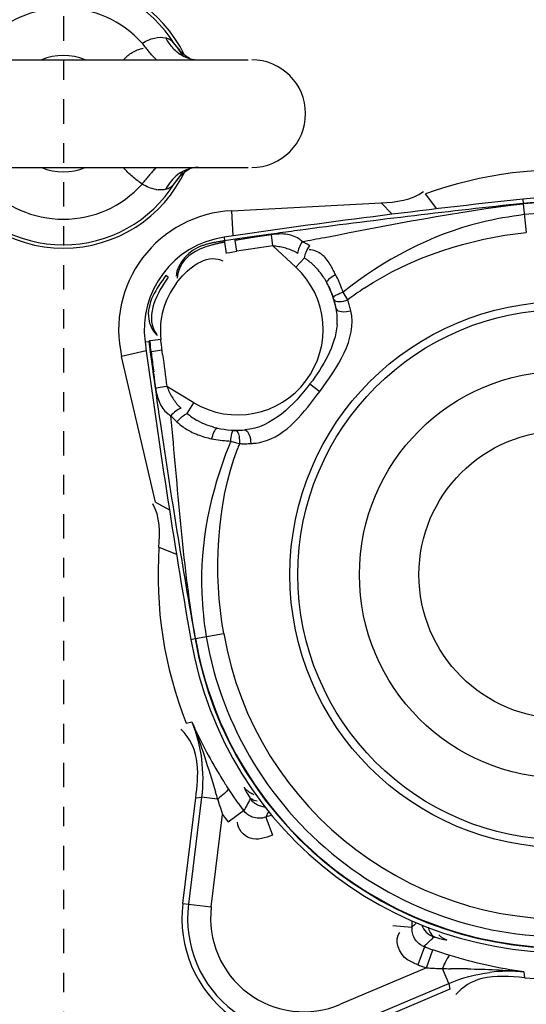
# Model space of a CAD drawing. Header units: inches. Extents: x 22575 to 24734, y 6028 to 6659.
# Tile 93 of 163: x 24488.26 to 24490.85, y 6492.67 to 6497.71. Entities that reach past the tile are written whole.
import ezdxf

# ---------------------------------------------------------------- set-up
doc = ezdxf.new("R2010")
doc.units = ezdxf.units.IN
doc.header["$LTSCALE"] = 0.5
doc.header["$MEASUREMENT"] = 0
doc.linetypes.add('CENTER', pattern=[2, 1.25, -0.25, 0.25, -0.25])
doc.layers.add('CL', color=1, linetype='Continuous')

# ---------------------------------------------------------------- blocks, each defined once
blk = doc.blocks.new('Flygt Large 14 MGD')
at = {"color": 6, "linetype": 'Continuous'}
for p, q in [((24499.5176, 6491.9267), (24501.428, 6491.9267)), ((24499.5176, 6491.3755), (24501.428, 6491.3755)), ((24501.071, 6491.3226), (24501.0679, 6491.3186)), ((24502.3938, 6491.1632), (24502.3353, 6491.2398)), ((24502.165, 6491.1353), (24502.1088, 6491.194)), ((24502.8337, 6491.2131), (24502.8361, 6491.1909)), ((24502.8363, 6491.1886), (24502.852, 6491.0427)), ((24501.3424, 6491.1538), (24501.3492, 6491.0247)), ((24501.5466, 6491.0309), (24501.4644, 6491.0182)), ((24501.5549, 6490.9739), (24501.5466, 6491.0309)), ((24501.7224, 6491.0577), (24501.665, 6491.0499)), ((24501.6962, 6491.0542), (24501.665, 6491.05)), ((24501.3045, 6491.0182), (24501.3073, 6490.9995)), ((24501.4463, 6491.0195), (24501.3612, 6491.0073)), ((24501.0188, 6490.8126), (24501.0068, 6490.8216)), ((24500.8999, 6490.4813), (24500.9186, 6490.4838)), ((24500.9806, 6490.4933), (24500.9256, 6490.4872)), ((24500.906, 6490.4365), (24500.78, 6490.4075)), ((24500.926, 6490.4298), (24500.9377, 6490.3446)), ((24500.9871, 6490.4384), (24500.9314, 6490.4313)), ((24500.9856, 6490.4506), (24500.9834, 6490.4689)), ((24500.9898, 6490.4178), (24500.9856, 6490.4506)), ((24500.9414, 6490.3483), (24500.9442, 6490.3276)), ((24500.9414, 6490.3483), (24500.944, 6490.3276)), ((24501.0115, 6490.2528), (24500.9544, 6490.2451)), ((24501.744, 6490.2661), (24501.7945, 6490.2281)), ((24500.9712, 6490.1088), (24500.9785, 6490.0593)), ((24501.0356, 6490.0688), (24501.0319, 6490.1033)), ((24501.0352, 6490.0688), (24501.0319, 6490.1033)), ((24501.3391, 6489.9733), (24501.3689, 6489.9646)), ((24501.3689, 6489.9646), (24501.3833, 6489.9605)), ((24500.9527, 6489.6597), (24501.0245, 6489.6219)), ((24500.971, 6489.4293), (24501.0608, 6489.3942)), ((24501.134, 6488.9576), (24501.156, 6488.9614)), ((24501.1583, 6488.9618), (24501.302, 6488.9868)), ((24501.1105, 6488.5288), (24501.1397, 6488.5346)), ((24501.3247, 6488.1951), (24501.3193, 6488.2033)), ((24501.1893, 6488.1487), (24501.122, 6487.6008)), ((24501.1594, 6488.1449), (24501.1893, 6488.1487)), ((24501.2711, 6488.1387), (24501.1893, 6488.1487)), ((24501.2391, 6487.5865), (24501.2973, 6488.0605)), ((24501.408, 6488.087), (24501.4041, 6488.0803)), ((24501.4096, 6488.0849), (24501.4062, 6488.0777)), ((24501.518, 6488.0469), (24501.5528, 6487.9549)), ((24501.093, 6487.6044), (24501.2391, 6487.5865)), ((24502.2902, 6487.5053), (24502.2666, 6487.4828)), ((24502.1686, 6487.4908), (24502.2666, 6487.4828)), ((24502.3713, 6487.4281), (24502.3763, 6487.4339)), ((24502.3737, 6487.4272), (24502.3793, 6487.4329)), ((24502.3271, 6487.3837), (24502.3331, 6487.389)), ((24502.3302, 6487.3825), (24502.3355, 6487.3881)), ((24502.4244, 6487.3498), (24502.4043, 6487.3564)), ((24502.4437, 6487.3436), (24502.4244, 6487.3498)), ((24502.4624, 6487.3378), (24502.4437, 6487.3436)), ((24502.3405, 6487.2743), (24501.9009, 6487.0877)), ((24502.4551, 6487.1948), (24502.4229, 6487.2707)), ((24502.8397, 6487.2535), (24502.8422, 6487.2239)), ((24501.947, 6486.9791), (24502.4551, 6487.1948)), ((24502.4551, 6487.1948), (24502.4597, 6487.165))]:
    blk.add_line(p, q, dxfattribs=at)
at = {"color": 7, "linetype": 'Continuous'}
for p, q in [((24501.3424, 6491.1538), (24502.1088, 6491.194)), ((24502.8361, 6491.1909), (24502.8363, 6491.1886)), ((24501.3059, 6490.9918), (24501.3156, 6490.9347)), ((24501.3612, 6491.0073), (24501.3073, 6490.9995)), ((24501.3698, 6490.9462), (24501.3613, 6491.0017)), ((24501.3151, 6490.9373), (24501.3334, 6490.9404)), ((24501.3334, 6490.9404), (24501.3516, 6490.9433)), ((24501.3516, 6490.9433), (24501.3698, 6490.9462)), ((24501.5549, 6490.9739), (24501.6724, 6490.8643)), ((24501.6724, 6490.8643), (24501.7165, 6490.9116)), ((24501.925, 6490.7185), (24501.9139, 6490.7361)), ((24500.9186, 6490.4838), (24500.926, 6490.4298)), ((24500.9286, 6490.4558), (24500.9274, 6490.4683)), ((24500.93, 6490.4435), (24500.9286, 6490.4558)), ((24500.9314, 6490.4313), (24500.93, 6490.4435)), ((24500.9527, 6489.6597), (24500.78, 6490.4075)), ((24501.1492, 6490.17), (24501.0115, 6490.2528)), ((24501.116, 6490.1146), (24501.1492, 6490.17)), ((24501.1583, 6488.9618), (24501.156, 6488.9614)), ((24501.3367, 6488.1768), (24501.3247, 6488.1951)), ((24501.3486, 6488.159), (24501.3367, 6488.1768)), ((24501.093, 6487.6044), (24501.1594, 6488.1449)), ((24501.2797, 6488.1123), (24501.2855, 6488.0948)), ((24501.3776, 6488.1171), (24501.3662, 6488.1335)), ((24501.2855, 6488.0948), (24501.2913, 6488.0776)), ((24501.2913, 6488.0776), (24501.2973, 6488.0605)), ((24501.2973, 6488.0605), (24501.3126, 6488.039)), ((24501.325, 6488.022), (24501.4041, 6488.0803)), ((24501.3126, 6488.039), (24501.3251, 6488.0219)), ((24502.3302, 6487.3825), (24502.2958, 6487.2904)), ((24502.3405, 6487.2743), (24502.3728, 6487.3672)), ((24502.3107, 6487.2849), (24502.3206, 6487.2813)), ((24502.3206, 6487.2813), (24502.3306, 6487.2778)), ((24502.3306, 6487.2778), (24502.3405, 6487.2743)), ((24502.4597, 6487.165), (24501.9584, 6486.9522))]:
    blk.add_line(p, q, dxfattribs=at)
for points in [[(24501.0528, 6492.0057), (24501.0488, 6492.0108), (24501.0446, 6492.0156), (24501.0399, 6492.02), (24501.035, 6492.0241), (24501.0298, 6492.0278), (24501.0243, 6492.0311), (24501.0184, 6492.0341), (24501.0122, 6492.0366), (24501.0056, 6492.0388)], [(24501.0056, 6491.2634), (24501.012, 6491.2655), (24501.0181, 6491.268), (24501.0239, 6491.2709), (24501.0295, 6491.2742), (24501.0348, 6491.278), (24501.0398, 6491.2821), (24501.0445, 6491.2865), (24501.0488, 6491.2914), (24501.0528, 6491.2966)], [(24501.7431, 6490.9743), (24501.739, 6490.9767), (24501.7349, 6490.9791), (24501.7307, 6490.9815), (24501.7264, 6490.9839), (24501.7222, 6490.9862), (24501.7178, 6490.9886), (24501.7134, 6490.9909), (24501.7088, 6490.9932), (24501.7042, 6490.9956)], [(24501.9384, 6490.6971), (24501.9358, 6490.7012), (24501.925, 6490.7185)], [(24500.9274, 6490.4683), (24500.9262, 6490.4809), (24500.9256, 6490.4872)], [(24501.0319, 6490.1033), (24501.0352, 6490.0997), (24501.0385, 6490.0962), (24501.0419, 6490.0926), (24501.0453, 6490.0891), (24501.0488, 6490.0856), (24501.0523, 6490.0821), (24501.0558, 6490.0787), (24501.0594, 6490.0752), (24501.063, 6490.0718)], [(24501.3528, 6490.0282), (24501.354, 6490.0281), (24501.3552, 6490.0281), (24501.3564, 6490.028), (24501.3576, 6490.028), (24501.3589, 6490.0279), (24501.3601, 6490.0279), (24501.3613, 6490.0279), (24501.3625, 6490.0279), (24501.3637, 6490.0279)], [(24501.2408, 6489.9851), (24501.2519, 6489.9831), (24501.2629, 6489.9812), (24501.2739, 6489.9795), (24501.2848, 6489.978), (24501.2957, 6489.9767), (24501.3066, 6489.9756), (24501.3175, 6489.9746), (24501.3283, 6489.9739), (24501.3391, 6489.9733)], [(24501.3662, 6488.1335), (24501.3545, 6488.1504), (24501.3486, 6488.159)], [(24501.2711, 6488.1387), (24501.2739, 6488.1298), (24501.2797, 6488.1123)], [(24502.2958, 6487.2904), (24502.3008, 6487.2886), (24502.3107, 6487.2849)]]:
    blk.add_lwpolyline(points, dxfattribs=at)
at = {"color": 6, "linetype": 'Continuous'}
for points in [[(24501.0677, 6491.984), (24501.0741, 6491.9754), (24501.0838, 6491.9608), (24501.0911, 6491.9485)], [(24501.0913, 6491.3538), (24501.0904, 6491.3523), (24501.0792, 6491.3344), (24501.071, 6491.3226)], [(24501.8897, 6490.7975), (24501.8851, 6490.8075), (24501.8803, 6490.8174), (24501.8754, 6490.8272)], [(24501.9139, 6490.7361), (24501.9103, 6490.7465), (24501.9065, 6490.7568), (24501.9025, 6490.7671), (24501.8984, 6490.7773), (24501.8941, 6490.7875), (24501.8897, 6490.7975)], [(24501.9539, 6490.6416), (24501.9524, 6490.6479), (24501.9509, 6490.6541), (24501.9493, 6490.6603), (24501.9476, 6490.6665), (24501.9459, 6490.6727), (24501.9441, 6490.6788), (24501.9423, 6490.6849), (24501.9404, 6490.691), (24501.9384, 6490.6971)], [(24500.9834, 6490.4689), (24500.9813, 6490.4872), (24500.9806, 6490.4934)], [(24501.3833, 6489.9605), (24501.3897, 6489.9603), (24501.3961, 6489.9601), (24501.4025, 6489.96), (24501.4089, 6489.96), (24501.4153, 6489.96), (24501.4217, 6489.9601), (24501.4281, 6489.9603), (24501.4345, 6489.9605), (24501.4409, 6489.9608)], [(24501.407, 6488.2003), (24501.4073, 6488.1985), (24501.4083, 6488.1956), (24501.4101, 6488.1917), (24501.4126, 6488.1867), (24501.4158, 6488.1806), (24501.4198, 6488.1736), (24501.4245, 6488.1657), (24501.43, 6488.1568), (24501.4362, 6488.147)], [(24502.2902, 6487.5053), (24502.2867, 6487.5019), (24502.2818, 6487.4971), (24502.2767, 6487.4923), (24502.2717, 6487.4875), (24502.2666, 6487.4828)], [(24502.3854, 6487.4317), (24502.397, 6487.4283), (24502.4073, 6487.4255)], [(24502.4073, 6487.4255), (24502.4162, 6487.4231), (24502.4237, 6487.4213), (24502.4299, 6487.42), (24502.435, 6487.419), (24502.4393, 6487.4184), (24502.4425, 6487.4182), (24502.4447, 6487.4183)], [(24502.4043, 6487.3564), (24502.3835, 6487.3635), (24502.3728, 6487.3672)]]:
    blk.add_lwpolyline(points, dxfattribs=at)
for centre, radius in [((24500.4817, 6497.6747), 16.5354), ((24500.4817, 6497.6747), 13.0393), ((24503.0408, 6489.2889), 1.3583), ((24503.0408, 6489.2889), 1.0433), ((24503.0408, 6489.2889), 0.7382)]:
    blk.add_circle(centre, radius, dxfattribs=at)
at = {"color": 7, "linetype": 'Continuous'}
blk.add_circle((24503.0408, 6489.2889), 1.3993, dxfattribs=at)
at = {"color": 6, "linetype": 'Continuous'}
for centre, radius, start, end in [((24500.4817, 6497.6747), 16.5917, 117.49465, 109.75854), ((24500.4817, 6497.6747), 13.2284, 91.5783, 88.4217), ((24500.4817, 6497.0055), 13.8976, 271.98593, 88.01409), ((24500.4827, 6497.6665), 13.2319, 193.62745, 269.36225), ((24500.4817, 6491.6511), 0.6722, 31.8348, 148.1652), ((24500.4817, 6491.6511), 0.5411, 41.8389, 138.1611), ((24501.5954, 6492.5422), 0.8866, 216.726, 220.2814), ((24500.4817, 6491.6511), 0.2981, 67.8629, 112.1371), ((24500.7295, 6491.7392), 0.4192, 29.9547, 33.9588), ((24501.4463, 6491.6511), 0.2756, 270, 90), ((24500.4817, 6491.6511), 0.2981, 247.8629, 292.1371), ((24501.5961, 6490.7596), 0.8874, 139.7226, 143.2749), ((24500.7311, 6491.562), 0.4173, 325.9229, 330.087), ((24500.4817, 6491.6511), 0.6722, 211.8348, 328.1652), ((24500.4817, 6491.6511), 0.5411, 221.8389, 318.1611), ((24500.7885, 6491.5214), 0.347, 319.6216, 322.628), ((24500.765, 6491.5392), 0.3765, 322.6347, 325.9102), ((24500.9832, 6491.4122), 0.1522, 259.1716, 264.0804), ((24507.0477, 6452.063), 39.3763, 96.14353, 98.38671), ((24507.0538, 6451.2009), 40.2118, 96.02067, 97.61881), ((24503.0408, 6489.2889), 1.9353, 9.8565, 96.1435), ((24503.0408, 6489.2889), 1.8554, 9.8564, 96.1436), ((24506.6787, 6454.2586), 37.1314, 97.94669, 98.10079), ((24506.5424, 6455.2356), 36.145, 97.7551, 97.94684), ((24501.5993, 6490.6777), 0.3571, 95.3567, 98.4844), ((24501.5946, 6490.811), 0.2236, 83.5284, 88.0321), ((24501.3744, 6490.5447), 0.4786, 98.3867, 187.6133), ((24501.8946, 6487.9027), 3.1446, 99.3837, 99.7652), ((24501.6224, 6490.9149), 0.1149, 44.5787, 55.4746), ((24496.9734, 6516.6414), 26.0786, 280.45175, 280.70998), ((24505.9708, 6460.8587), 30.4373, 98.34196, 98.69444), ((24501.7317, 6490.8203), 0.1339, 82.626, 86.4128), ((24501.5259, 6490.6266), 0.3429, 46.9338, 56.2209), ((24501.5239, 6490.6244), 0.3458, 43.8586, 46.9361), ((24501.3744, 6490.5447), 0.4371, 239, 47), ((24501.5192, 6490.6201), 0.3522, 37.6912, 43.8466), ((24501.5048, 6490.6092), 0.3703, 28.2148, 37.6521), ((24501.3837, 6490.5375), 0.4055, 142.9814, 186.246), ((24502.9441, 6489.3727), 1.663, 123.6835, 127.2116), ((24501.5951, 6490.5958), 0.2892, 2.8276, 10.972), ((24501.5732, 6490.5949), 0.3111, 355.3522, 2.8066), ((24539.9291, 6495.6981), 39.3763, 187.61329, 189.85647), ((24504.429, 6490.8148), 3.5186, 186.2574, 186.9388), ((24507.4926, 6491.1876), 6.6047, 186.93845, 187.30061), ((24531.6583, 6494.3698), 30.922, 187.34281, 187.6512), ((24536.3537, 6495.2552), 35.7548, 187.89398, 188.27575), ((24488.3121, 6488.6879), 12.7379, 7.11533, 7.39601), ((24496.2402, 6489.6819), 4.7478, 6.8125, 7.0631), ((24501.0868, 6490.2042), 0.1148, 230.5452, 241.4308), ((24501.257, 6490.2761), 0.2817, 226.4888, 234.7467), ((24501.3374, 6490.3765), 0.3429, 229.7785, 239.6409), ((24540.586, 6495.9022), 40.0362, 188.39178, 189.98339), ((24501.3506, 6490.4109), 0.38, 254.7667, 257.7324), ((24501.3116, 6490.3718), 0.3922, 245.5265, 248.7912), ((24503.3006, 6489.1604), 2.1233, 157.4917, 158.1447), ((24501.4256, 6490.2641), 0.3037, 276.5453, 283.6963), ((24502.9279, 6489.3609), 1.6568, 158.7858, 159.6289), ((24501.4258, 6490.263), 0.3025, 272.8648, 276.5399), ((24503.0408, 6489.2889), 1.8554, 189.8564, 233), ((24503.0408, 6489.2889), 1.764, 189.8565, 276.1435), ((24503.0408, 6489.2889), 1.9353, 189.8565, 276.1435), ((24503.2505, 6489.4659), 2.3071, 203.8093, 211.3874), ((24503.3918, 6489.549), 2.471, 211.3246, 212.2762), ((24503.4235, 6489.569), 2.5085, 212.2756, 212.9849), ((24507.3522, 6489.9887), 6.3563, 196.56624, 196.92155), ((24501.4888, 6488.2554), 0.0987, 213.9365, 223.5335), ((24502.2928, 6487.6613), 0.9795, 152.973, 154.3754), ((24502.3175, 6487.6486), 1.0073, 150.7086, 152.9699), ((24502.3156, 6487.6467), 0.8923, 151.2588, 153.355), ((24501.714, 6487.5281), 0.5545, 107.2586, 110.6915), ((24503.0408, 6489.2889), 1.8554, 233, 276.1436), ((24501.714, 6487.5281), 0.5964, 173, 293), ((24501.714, 6487.5281), 0.4785, 173, 293), ((24501.714, 6487.5281), 0.5545, 355.3085, 358.7413), ((24502.3564, 6487.4753), 0.0902, 175.2652, 184.1541), ((24501.6737, 6488.1308), 0.9925, 311.6325, 314.8537), ((24502.4751, 6487.5122), 0.0987, 242.4725, 252.0631), ((24502.3614, 6487.4664), 0.0896, 240.7149, 249.5792), ((24502.5096, 6490.2245), 2.955, 266.72, 268.3188), ((24502.8132, 6487.1302), 0.4148, 158.3669, 160.1895), ((24502.6004, 6498.2445), 10.9752, 269.07359, 269.29048), ((24502.0912, 6454.9459), 32.3264, 89.18603, 89.3385), ((24502.763, 6486.4698), 0.7874, 84.411, 97.123)]:
    blk.add_arc(centre, radius, start, end, dxfattribs=at)
at = {"color": 7, "linetype": 'Continuous'}
for centre, radius, start, end in [((24500.4817, 6491.6511), 0.689, 25.7633, 155.065), ((24501.208, 6492.0978), 0.1805, 210.6802, 219.0334), ((24501.2188, 6492.1063), 0.1942, 218.9773, 222.8016), ((24501.177, 6492.1054), 0.1791, 241.2989, 253.9733), ((24501.1751, 6492.0987), 0.1721, 253.9697, 262.0795), ((24501.1735, 6492.0873), 0.1606, 262.066, 269.9406), ((24500.4817, 6491.6511), 0.689, 204.9351, 335.0649), ((24501.1771, 6491.1967), 0.1792, 106.016, 120.1001), ((24503.0408, 6489.2889), 2.0745, 84.5068, 109.8813), ((24501.2137, 6491.1561), 0.2341, 146.581, 152.713), ((24501.2081, 6491.2044), 0.1806, 140.8521, 149.3168), ((24503.0408, 6489.2889), 1.913, 9.8565, 96.1438), ((24503.0408, 6489.2889), 1.9107, 9.8564, 96.1436), ((24501.3744, 6490.5447), 0.61, 93, 193), ((24501.4596, 6490.2416), 0.7385, 81.4395, 82.5826), ((24501.4871, 6490.4241), 0.554, 79.8979, 81.4419), ((24501.5384, 6490.6717), 0.301, 72.6177, 75.5114), ((24501.3744, 6490.5447), 0.5157, 11.8855, 27.6838), ((24501.3951, 6490.5455), 0.497, 19.056, 28.7085), ((24501.3956, 6490.5627), 0.4914, 10.3351, 15.9015), ((24501.2157, 6490.2904), 0.1985, 224.0871, 228.1773), ((24501.3744, 6490.5447), 0.5157, 258.3162, 274.1145), ((24501.3629, 6490.5193), 0.4914, 270.0985, 275.6649), ((24503.0408, 6489.2889), 2.0745, 176.1187, 201.4932), ((24503.0408, 6489.2889), 1.913, 189.8565, 276.1438), ((24503.0408, 6489.2889), 1.9107, 189.8564, 233), ((24501.0166, 6488.4916), 0.4351, 305.7971, 307.5662), ((24503.0408, 6489.2889), 2.0345, 215.1674, 216.4431), ((24503.0408, 6489.2889), 1.9107, 233, 276.1436), ((24501.714, 6487.5281), 0.6256, 173, 293), ((24503.0408, 6489.2889), 2.0345, 249.5568, 250.8326), ((24503.0408, 6489.2889), 2.0745, 264.5068, 289.8813)]:
    blk.add_arc(centre, radius, start, end, dxfattribs=at)
at = {"color": 6, "linetype": 'Continuous'}
for points, knots in [([(24500.5055, 6514.3477), (24502.372, 6514.3637), (24506.1468, 6513.7806), (24511.1715, 6511.0624), (24515.0285, 6506.838), (24517.276, 6501.575), (24517.6711, 6495.865), (24516.1747, 6490.3385), (24512.9598, 6485.6068), (24509.8918, 6483.3165), (24508.2266, 6482.4577)], [0, 0, 0, 0, 0.124657, 0.249555, 0.374519, 0.499562, 0.62464, 0.749748, 0.874871, 1, 1, 1, 1]), ([(24500.4817, 6514.3188), (24502.3217, 6514.3095), (24506.0312, 6513.6801), (24510.9609, 6510.971), (24514.7378, 6506.7941), (24516.9347, 6501.6132), (24517.3129, 6496.0024), (24515.8319, 6490.5808), (24512.6657, 6485.9487), (24509.6474, 6483.7162), (24508.011, 6482.8833)], [0, 0, 0, 0, 0.125006, 0.250216, 0.375389, 0.5005, 0.625513, 0.750428, 0.875253, 1, 1, 1, 1]), ([(24508.8642, 6513.5333), (24509.1819, 6513.3882), (24509.829, 6513.1232), (24511.0703, 6512.4795), (24513.1525, 6511.196), (24515.7909, 6508.8649), (24518.2589, 6505.445), (24520.5105, 6500.3153), (24521.1911, 6493.1796), (24518.5751, 6485.0427), (24513.0843, 6478.5027), (24505.5888, 6474.4271), (24497.1569, 6473.2714), (24491.5907, 6474.4564), (24489.0078, 6475.4889)], [0, 0, 0, 0, 0.015697, 0.031393, 0.062773, 0.125436, 0.188116, 0.250802, 0.375528, 0.500306, 0.625148, 0.750062, 0.875014, 1, 1, 1, 1]), ([(24508.7951, 6513.352), (24511.3569, 6512.3104), (24514.9057, 6509.8038), (24518.1433, 6505.2561), (24520.3638, 6500.1182), (24520.9786, 6492.981), (24518.2665, 6484.8785), (24512.6787, 6478.4215), (24505.1131, 6474.4751), (24496.6575, 6473.4854), (24491.1167, 6474.7937), (24488.5579, 6475.8854)], [0, 0, 0, 0, 0.124465, 0.187141, 0.249831, 0.374614, 0.499522, 0.624525, 0.749627, 0.874792, 1, 1, 1, 1]), ([(24475.7765, 6512.4814), (24474.3, 6509.4194), (24472.4498, 6502.792), (24473.3391, 6492.6096), (24477.8407, 6483.5456), (24485.348, 6476.8444), (24494.7881, 6473.5501), (24503.0999, 6474.1401), (24509.0913, 6476.6028), (24514.389, 6480.2085), (24517.3667, 6484.1864), (24518.6518, 6487.0753)], [0, 0, 0, 0, 0.130141, 0.256914, 0.383071, 0.508363, 0.632667, 0.756007, 0.817618, 0.878957, 1, 1, 1, 1]), ([(24475.6571, 6512.3413), (24474.2827, 6509.3972), (24472.4701, 6503.0097), (24473.1803, 6493.086), (24477.4101, 6484.0583), (24484.6571, 6477.1989), (24493.9745, 6473.5931), (24502.3466, 6473.9036), (24508.4861, 6476.1802), (24512.6439, 6478.8318), (24516.1199, 6482.3288), (24517.8546, 6485.1289), (24518.552, 6486.6026)], [0, 0, 0, 0, 0.12495, 0.249862, 0.37474, 0.499589, 0.624414, 0.749191, 0.811899, 0.874607, 0.937303, 1, 1, 1, 1]), ([(24508.2263, 6482.4576), (24506.4086, 6481.3874), (24502.3368, 6479.9069), (24495.8742, 6480.0247), (24489.8589, 6482.389), (24485.0136, 6486.661), (24481.9013, 6492.3176), (24480.8068, 6498.6736), (24481.8393, 6505.0473), (24483.916, 6508.8197), (24485.1813, 6510.5108)], [0, 0, 0, 0, 0.124914, 0.249885, 0.374837, 0.499806, 0.624822, 0.749912, 0.874925, 1, 1, 1, 1]), ([(24486.4825, 6507.4771), (24484.7228, 6504.9649), (24482.5589, 6498.8371), (24484.564, 6489.3934), (24491.1511, 6482.3318), (24497.4135, 6480.5986), (24500.4807, 6480.5982)], [0, 0, 0, 0, 0.249998, 0.500001, 0.750002, 1, 1, 1, 1]), ([(24500.4817, 6481.0778), (24497.5015, 6481.0781), (24491.417, 6482.7643), (24485.0197, 6489.6262), (24483.0706, 6498.8017), (24485.1783, 6504.7524), (24486.8875, 6507.1932)], [0, 0, 0, 0, 0.250025, 0.500032, 0.750017, 1, 1, 1, 1]), ([(24511.6713, 6504.7319), (24512.912, 6502.7654), (24514.3569, 6498.0685), (24512.6264, 6490.9723), (24507.5504, 6485.7197), (24502.8069, 6484.4351), (24500.4817, 6484.4349)], [0, 0, 0, 0, 0.250001, 0.500002, 0.750002, 1, 1, 1, 1]), ([(24500.9633, 6483.269), (24502.5967, 6483.3257), (24505.8722, 6484.0284), (24510.0905, 6486.7192), (24513.1126, 6490.7069), (24514.0708, 6493.9172), (24514.2537, 6495.5408)], [0, 0, 0, 0, 0.250045, 0.500065, 0.750048, 1, 1, 1, 1]), ([(24500.8849, 6492.012), (24500.9047, 6492.0239), (24500.9435, 6492.0408), (24500.9875, 6492.0441), (24501.0056, 6492.0388)], [0, 0, 0, 0, 0.550249, 1, 1, 1, 1]), ([(24501.0528, 6492.0057), (24501.0567, 6492.0011), (24501.0652, 6491.9906), (24501.073, 6491.9796), (24501.0772, 6491.9734)], [0, 0, 0, 0, 0.443161, 1, 1, 1, 1]), ([(24500.7914, 6491.929), (24500.804, 6491.9428), (24500.8337, 6491.9685), (24500.8709, 6491.9822), (24500.8905, 6491.9858)], [0, 0, 0, 0, 0.484401, 1, 1, 1, 1]), ([(24500.9578, 6491.9266), (24500.9512, 6491.9332), (24500.9381, 6491.9471), (24500.9254, 6491.9615), (24500.9191, 6491.969)], [0, 0, 0, 0, 0.489254, 1, 1, 1, 1]), ([(24500.8849, 6491.2902), (24500.8681, 6491.3028), (24500.8345, 6491.3278), (24500.804, 6491.357), (24500.791, 6491.3733)], [0, 0, 0, 0, 0.501378, 1, 1, 1, 1]), ([(24500.9543, 6491.3721), (24500.9483, 6491.3659), (24500.9364, 6491.3532), (24500.9249, 6491.34), (24500.9191, 6491.3332)], [0, 0, 0, 0, 0.491201, 1, 1, 1, 1]), ([(24500.9546, 6491.2627), (24500.9427, 6491.2649), (24500.9186, 6491.2723), (24500.896, 6491.2835), (24500.8849, 6491.2902)], [0, 0, 0, 0, 0.481326, 1, 1, 1, 1]), ([(24501.0056, 6491.2634), (24500.9998, 6491.2617), (24500.987, 6491.2597), (24500.9741, 6491.2601), (24500.9675, 6491.2608)], [0, 0, 0, 0, 0.476419, 1, 1, 1, 1]), ([(24501.6022, 6491.0344), (24501.5962, 6491.0346), (24501.5841, 6491.0346), (24501.572, 6491.0338), (24501.5659, 6491.0333)], [0, 0, 0, 0, 0.495524, 1, 1, 1, 1]), ([(24501.6875, 6491.0095), (24501.6778, 6491.0162), (24501.6557, 6491.0269), (24501.6319, 6491.0317), (24501.6198, 6491.0331)], [0, 0, 0, 0, 0.491091, 1, 1, 1, 1]), ([(24501.2291, 6490.985), (24501.2233, 6490.9835), (24501.2115, 6490.9804), (24501.2, 6490.9768), (24501.1943, 6490.9749)], [0, 0, 0, 0, 0.501196, 1, 1, 1, 1]), ([(24501.2681, 6490.9932), (24501.2616, 6490.9921), (24501.2486, 6490.9895), (24501.2356, 6490.9866), (24501.2291, 6490.985)], [0, 0, 0, 0, 0.498475, 1, 1, 1, 1]), ([(24501.2713, 6490.9847), (24501.2653, 6490.9833), (24501.2534, 6490.9805), (24501.2415, 6490.9774), (24501.2356, 6490.9757)], [0, 0, 0, 0, 0.498397, 1, 1, 1, 1]), ([(24501.3073, 6490.9995), (24501.3008, 6490.9986), (24501.2877, 6490.9966), (24501.2747, 6490.9944), (24501.2681, 6490.9932)], [0, 0, 0, 0, 0.494512, 1, 1, 1, 1]), ([(24501.3059, 6490.9918), (24501.3002, 6490.9907), (24501.2886, 6490.9885), (24501.2771, 6490.986), (24501.2713, 6490.9847)], [0, 0, 0, 0, 0.495425, 1, 1, 1, 1]), ([(24501.4644, 6491.0182), (24501.4506, 6491.0161), (24501.4231, 6491.0119), (24501.3956, 6491.0075), (24501.3819, 6491.0052)], [0, 0, 0, 0, 0.500157, 1, 1, 1, 1]), ([(24501.851, 6490.8725), (24501.8398, 6490.8917), (24501.8147, 6490.9298), (24501.7713, 6490.9502), (24501.7489, 6490.9531)], [0, 0, 0, 0, 0.495556, 1, 1, 1, 1]), ([(24501.0968, 6490.8939), (24501.0881, 6490.8822), (24501.0729, 6490.8549), (24501.0663, 6490.8244), (24501.0648, 6490.8082)], [0, 0, 0, 0, 0.472903, 1, 1, 1, 1]), ([(24501.275, 6490.905), (24501.2789, 6490.904), (24501.2867, 6490.9016), (24501.2943, 6490.8987), (24501.2982, 6490.8971)], [0, 0, 0, 0, 0.488298, 1, 1, 1, 1]), ([(24501.8348, 6490.7956), (24501.8393, 6490.8019), (24501.8526, 6490.8134), (24501.8671, 6490.8227), (24501.8754, 6490.8272)], [0, 0, 0, 0, 0.448002, 1, 1, 1, 1]), ([(24501.8754, 6490.8272), (24501.8714, 6490.8348), (24501.8635, 6490.85), (24501.8553, 6490.8651), (24501.851, 6490.8725)], [0, 0, 0, 0, 0.498531, 1, 1, 1, 1]), ([(24501.831, 6490.7843), (24501.8305, 6490.7858), (24501.8313, 6490.7901), (24501.8334, 6490.7936), (24501.8348, 6490.7956)], [0, 0, 0, 0, 0.396741, 1, 1, 1, 1]), ([(24501.879, 6490.6509), (24501.8821, 6490.6415), (24501.9144, 6490.6335), (24501.9383, 6490.6372), (24501.9539, 6490.6416)], [0, 0, 0, 0, 0.379341, 1, 1, 1, 1]), ([(24500.9185, 6490.5991), (24500.9208, 6490.585), (24500.9301, 6490.5556), (24500.9475, 6490.5302), (24500.958, 6490.518)], [0, 0, 0, 0, 0.469681, 1, 1, 1, 1]), ([(24500.9484, 6490.5371), (24500.9504, 6490.5334), (24500.955, 6490.5258), (24500.96, 6490.5186), (24500.9627, 6490.515)], [0, 0, 0, 0, 0.489469, 1, 1, 1, 1]), ([(24500.9544, 6490.2451), (24500.9577, 6490.2201), (24500.9683, 6490.1724), (24500.996, 6490.1302), (24501.0139, 6490.1155)], [0, 0, 0, 0, 0.522067, 1, 1, 1, 1]), ([(24501.2508, 6490.0443), (24501.2356, 6490.0484), (24501.2058, 6490.0586), (24501.1776, 6490.0727), (24501.1641, 6490.0806)], [0, 0, 0, 0, 0.501057, 1, 1, 1, 1]), ([(24501.0944, 6490.0461), (24501.1029, 6490.04), (24501.1207, 6490.0287), (24501.1395, 6490.0192), (24501.1491, 6490.0148)], [0, 0, 0, 0, 0.498476, 1, 1, 1, 1]), ([(24501.3637, 6490.0279), (24501.365, 6490.0277), (24501.368, 6490.0262), (24501.3701, 6490.0238), (24501.3712, 6490.0224)], [0, 0, 0, 0, 0.432376, 1, 1, 1, 1]), ([(24501.3712, 6490.0224), (24501.3769, 6490.0151), (24501.3827, 6489.9936), (24501.384, 6489.9725), (24501.3833, 6489.9605)], [0, 0, 0, 0, 0.435416, 1, 1, 1, 1]), ([(24501.4114, 6490.0303), (24501.4213, 6490.0299), (24501.4379, 6490.0011), (24501.4409, 6489.9771), (24501.4409, 6489.9608)], [0, 0, 0, 0, 0.379339, 1, 1, 1, 1]), ([(24501.1697, 6490.0062), (24501.1812, 6490.0017), (24501.2047, 6489.9938), (24501.2287, 6489.9877), (24501.2408, 6489.9851)], [0, 0, 0, 0, 0.499274, 1, 1, 1, 1]), ([(24501.458, 6488.1617), (24501.4501, 6488.1643), (24501.4352, 6488.1713), (24501.4227, 6488.1817), (24501.4173, 6488.1874)], [0, 0, 0, 0, 0.517862, 1, 1, 1, 1]), ([(24501.4362, 6488.147), (24501.4374, 6488.1451), (24501.4382, 6488.1427), (24501.4413, 6488.1396), (24501.4408, 6488.1388)], [0, 0, 0, 0, 0.71576, 1, 1, 1, 1]), ([(24501.4459, 6488.1383), (24501.4441, 6488.1395), (24501.4406, 6488.1422), (24501.4375, 6488.1454), (24501.4362, 6488.147)], [0, 0, 0, 0, 0.515751, 1, 1, 1, 1]), ([(24501.4709, 6488.1114), (24501.4649, 6488.115), (24501.4538, 6488.1232), (24501.4447, 6488.1335), (24501.4408, 6488.1388)], [0, 0, 0, 0, 0.516865, 1, 1, 1, 1]), ([(24501.4734, 6488.1279), (24501.4683, 6488.1288), (24501.4587, 6488.1312), (24501.4498, 6488.1357), (24501.4459, 6488.1383)], [0, 0, 0, 0, 0.523994, 1, 1, 1, 1]), ([(24501.5162, 6488.0981), (24501.5081, 6488.0985), (24501.4923, 6488.1011), (24501.4776, 6488.1075), (24501.4709, 6488.1114)], [0, 0, 0, 0, 0.507977, 1, 1, 1, 1]), ([(24501.449, 6488.0473), (24501.4402, 6488.0506), (24501.4233, 6488.0594), (24501.4097, 6488.0728), (24501.4041, 6488.0803)], [0, 0, 0, 0, 0.500795, 1, 1, 1, 1]), ([(24501.5528, 6487.9549), (24501.5165, 6487.9412), (24501.4384, 6487.9113), (24501.3732, 6487.9863), (24501.3739, 6488.0209)], [0, 0, 0, 0, 0.527905, 1, 1, 1, 1]), ([(24501.518, 6488.0469), (24501.5071, 6488.0427), (24501.4834, 6488.0388), (24501.46, 6488.0433), (24501.449, 6488.0473)], [0, 0, 0, 0, 0.499009, 1, 1, 1, 1]), ([(24502.2728, 6487.441), (24502.2711, 6487.4455), (24502.2683, 6487.4546), (24502.2669, 6487.4641), (24502.2665, 6487.4688)], [0, 0, 0, 0, 0.500391, 1, 1, 1, 1]), ([(24502.3163, 6487.4951), (24502.3211, 6487.4811), (24502.337, 6487.4552), (24502.3626, 6487.4388), (24502.3763, 6487.4339)], [0, 0, 0, 0, 0.505416, 1, 1, 1, 1]), ([(24502.3501, 6487.4825), (24502.3519, 6487.4731), (24502.3576, 6487.456), (24502.3693, 6487.4419), (24502.3759, 6487.4371)], [0, 0, 0, 0, 0.538872, 1, 1, 1, 1]), ([(24502.3176, 6487.3883), (24502.3074, 6487.394), (24502.2891, 6487.4095), (24502.2769, 6487.4301), (24502.2728, 6487.441)], [0, 0, 0, 0, 0.498956, 1, 1, 1, 1]), ([(24502.3759, 6487.4371), (24502.3774, 6487.436), (24502.3805, 6487.434), (24502.3838, 6487.4324), (24502.3854, 6487.4317)], [0, 0, 0, 0, 0.50923, 1, 1, 1, 1]), ([(24502.3763, 6487.4339), (24502.3768, 6487.4346), (24502.3807, 6487.4324), (24502.3833, 6487.4324), (24502.3854, 6487.4317)], [0, 0, 0, 0, 0.280456, 1, 1, 1, 1]), ([(24502.4036, 6487.4442), (24502.4074, 6487.4402), (24502.4155, 6487.4329), (24502.4248, 6487.4271), (24502.4295, 6487.4247)], [0, 0, 0, 0, 0.513143, 1, 1, 1, 1]), ([(24502.2958, 6487.2904), (24502.2872, 6487.2936), (24502.2695, 6487.3012), (24502.2527, 6487.3104), (24502.2443, 6487.3156)], [0, 0, 0, 0, 0.4836, 1, 1, 1, 1]), ([(24502.4624, 6487.3378), (24502.4552, 6487.338), (24502.4416, 6487.3137), (24502.433, 6487.2968), (24502.4276, 6487.2831)], [0, 0, 0, 0, 0.328147, 1, 1, 1, 1])]:
    blk.add_open_spline(points, degree=3, knots=knots, dxfattribs=at)
at = {"color": 7, "linetype": 'Continuous'}
for points, knots in [([(24501.0056, 6492.0388), (24501.0154, 6492.0199), (24501.0397, 6491.9851), (24501.0729, 6491.9582), (24501.091, 6491.9483)], [0, 0, 0, 0, 0.507895, 1, 1, 1, 1]), ([(24501.1279, 6491.9337), (24501.1183, 6491.9392), (24501.1, 6491.9514), (24501.0837, 6491.9663), (24501.0763, 6491.9743)], [0, 0, 0, 0, 0.502032, 1, 1, 1, 1]), ([(24501.0872, 6491.3517), (24501.0735, 6491.3438), (24501.0478, 6491.3238), (24501.0273, 6491.2987), (24501.0183, 6491.2851)], [0, 0, 0, 0, 0.492283, 1, 1, 1, 1]), ([(24501.0681, 6491.3184), (24501.0763, 6491.3285), (24501.0948, 6491.3471), (24501.1165, 6491.362), (24501.1279, 6491.3685)], [0, 0, 0, 0, 0.497129, 1, 1, 1, 1]), ([(24501.1734, 6491.3755), (24501.1658, 6491.3755), (24501.1503, 6491.3744), (24501.1352, 6491.3711), (24501.1276, 6491.369)], [0, 0, 0, 0, 0.491802, 1, 1, 1, 1]), ([(24501.3073, 6490.9995), (24501.3067, 6490.9989), (24501.3062, 6490.9961), (24501.306, 6490.9936), (24501.3059, 6490.9918)], [0, 0, 0, 0, 0.338064, 1, 1, 1, 1]), ([(24501.3613, 6491.0017), (24501.3612, 6491.003), (24501.3611, 6491.0048), (24501.361, 6491.0067), (24501.3612, 6491.0073)], [0, 0, 0, 0, 0.669325, 1, 1, 1, 1]), ([(24501.7042, 6490.9955), (24501.698, 6490.9858), (24501.6889, 6490.9661), (24501.682, 6490.9453), (24501.6807, 6490.9352)], [0, 0, 0, 0, 0.530794, 1, 1, 1, 1]), ([(24501.6137, 6490.9631), (24501.6089, 6490.9643), (24501.5991, 6490.9666), (24501.5892, 6490.9686), (24501.5843, 6490.9694)], [0, 0, 0, 0, 0.497886, 1, 1, 1, 1]), ([(24501.6807, 6490.9352), (24501.6726, 6490.9403), (24501.6555, 6490.9493), (24501.6375, 6490.956), (24501.6283, 6490.9589)], [0, 0, 0, 0, 0.501355, 1, 1, 1, 1]), ([(24501.7165, 6490.9116), (24501.7173, 6490.9218), (24501.7246, 6490.9439), (24501.7357, 6490.964), (24501.7431, 6490.9743)], [0, 0, 0, 0, 0.447968, 1, 1, 1, 1]), ([(24501.9139, 6490.7361), (24501.9017, 6490.7317), (24501.8876, 6490.7243), (24501.8645, 6490.7139), (24501.8649, 6490.7078)], [0, 0, 0, 0, 0.677412, 1, 1, 1, 1]), ([(24501.8682, 6490.6974), (24501.8718, 6490.6895), (24501.9027, 6490.6872), (24501.9238, 6490.692), (24501.9384, 6490.6971)], [0, 0, 0, 0, 0.359188, 1, 1, 1, 1]), ([(24500.9256, 6490.4872), (24500.924, 6490.4867), (24500.9216, 6490.4857), (24500.919, 6490.4845), (24500.9186, 6490.4838)], [0, 0, 0, 0, 0.661938, 1, 1, 1, 1]), ([(24500.926, 6490.4298), (24500.9265, 6490.4301), (24500.9284, 6490.4305), (24500.9302, 6490.431), (24500.9314, 6490.4313)], [0, 0, 0, 0, 0.330673, 1, 1, 1, 1]), ([(24501.0115, 6490.2528), (24501.0195, 6490.2344), (24501.0363, 6490.1987), (24501.0596, 6490.1663), (24501.0732, 6490.1524)], [0, 0, 0, 0, 0.506397, 1, 1, 1, 1]), ([(24501.0834, 6490.1425), (24501.0741, 6490.1385), (24501.056, 6490.1261), (24501.0395, 6490.1119), (24501.0319, 6490.1033)], [0, 0, 0, 0, 0.469206, 1, 1, 1, 1]), ([(24501.063, 6490.0718), (24501.0708, 6490.0817), (24501.0871, 6490.0979), (24501.1064, 6490.111), (24501.116, 6490.1146)], [0, 0, 0, 0, 0.552031, 1, 1, 1, 1]), ([(24501.2527, 6490.0207), (24501.25, 6490.0152), (24501.2456, 6490.0034), (24501.2422, 6489.9914), (24501.2408, 6489.9851)], [0, 0, 0, 0, 0.490158, 1, 1, 1, 1]), ([(24501.2633, 6490.0364), (24501.2613, 6490.0345), (24501.2573, 6490.0295), (24501.2542, 6490.024), (24501.2527, 6490.0207)], [0, 0, 0, 0, 0.431301, 1, 1, 1, 1]), ([(24501.2699, 6490.0396), (24501.2689, 6490.0397), (24501.2663, 6490.0389), (24501.2644, 6490.0373), (24501.2633, 6490.0364)], [0, 0, 0, 0, 0.424675, 1, 1, 1, 1]), ([(24501.3391, 6489.9733), (24501.3399, 6489.9863), (24501.3432, 6490.0019), (24501.3469, 6490.0269), (24501.3528, 6490.0282)], [0, 0, 0, 0, 0.684383, 1, 1, 1, 1]), ([(24501.3247, 6488.1951), (24501.3269, 6488.1882), (24501.3072, 6488.1685), (24501.2934, 6488.1556), (24501.2819, 6488.1467)], [0, 0, 0, 0, 0.333787, 1, 1, 1, 1])]:
    blk.add_open_spline(points, degree=3, knots=knots, dxfattribs=at)
for points in [[(24502.1088, 6491.194), (24502.1835, 6491.1979), (24502.2668, 6491.2059), (24502.3254, 6491.2523)], [(24500.9711, 6489.4293), (24500.9761, 6489.5039), (24500.9781, 6489.5876), (24500.939, 6489.6513)], [(24501.1675, 6488.3189), (24501.1613, 6488.3846), (24501.1318, 6488.4537), (24501.0827, 6488.4979)], [(24501.1594, 6488.1449), (24501.1664, 6488.2025), (24501.1731, 6488.2611), (24501.1675, 6488.3189)], [(24502.6246, 6487.2196), (24502.5741, 6487.2068), (24502.5251, 6487.1777), (24502.4914, 6487.138)], [(24502.8422, 6487.2239), (24502.77, 6487.2309), (24502.695, 6487.2373), (24502.6246, 6487.2196)]]:
    blk.add_open_spline(points, degree=3, dxfattribs=at)
at = {"color": 6, "linetype": 'Continuous'}
for points in [[(24501.8198, 6491.0171), (24502.1574, 6491.0809), (24502.4947, 6491.1518), (24502.8363, 6491.1886)], [(24502.8422, 6491.1337), (24502.7677, 6491.1241), (24502.6934, 6491.1111), (24502.6204, 6491.0934)], [(24502.6204, 6491.0934), (24502.3639, 6491.0313), (24502.1203, 6490.9005), (24501.9139, 6490.7361)], [(24502.0218, 6490.7564), (24502.2654, 6490.9188), (24502.561, 6491.0114), (24502.852, 6491.0427)], [(24501.1943, 6490.9749), (24501.1289, 6490.9528), (24501.0637, 6490.8869), (24501.0589, 6490.8181)], [(24501.2356, 6490.9757), (24501.1839, 6490.9611), (24501.1292, 6490.9367), (24501.0968, 6490.8939)], [(24501.0599, 6490.7816), (24501.1096, 6490.8477), (24501.195, 6490.9257), (24501.275, 6490.905)], [(24501.0188, 6490.8126), (24500.9618, 6490.7369), (24500.9028, 6490.6202), (24500.9484, 6490.5371)], [(24501.0068, 6490.8216), (24500.9588, 6490.7579), (24500.9058, 6490.6779), (24500.9185, 6490.5991)], [(24501.7945, 6490.2281), (24501.8824, 6490.3468), (24501.9867, 6490.4975), (24501.9539, 6490.6416)], [(24501.8833, 6490.5697), (24501.8744, 6490.4587), (24501.811, 6490.355), (24501.744, 6490.2661)], [(24501.744, 6490.2661), (24501.6622, 6490.1576), (24501.5468, 6490.0421), (24501.4114, 6490.0303)], [(24501.4976, 6489.9691), (24501.6252, 6490.0001), (24501.7154, 6490.1232), (24501.7945, 6490.2281)], [(24501.1583, 6488.9618), (24501.0948, 6489.3276), (24501.0706, 6489.6992), (24501.0352, 6490.0688)], [(24501.3299, 6489.9509), (24501.2346, 6489.7131), (24501.1795, 6489.451), (24501.1903, 6489.1951)], [(24501.3029, 6488.987), (24501.2485, 6489.3001), (24501.2641, 6489.6397), (24501.3747, 6489.9377)], [(24501.1903, 6489.1951), (24501.1935, 6489.1202), (24501.2015, 6489.0454), (24501.2128, 6488.9713)], [(24501.1397, 6488.5346), (24501.1875, 6488.414), (24501.2051, 6488.2774), (24501.1893, 6488.1487)], [(24501.1397, 6488.5346), (24501.188, 6488.4183), (24501.2238, 6488.2971), (24501.2598, 6488.1764)], [(24502.2443, 6487.3156), (24502.2024, 6487.3415), (24502.1716, 6487.4215), (24502.2048, 6487.4578)], [(24502.8397, 6487.2535), (24502.712, 6487.2709), (24502.5855, 6487.2996), (24502.4624, 6487.3378)], [(24502.4551, 6487.1948), (24502.5219, 6487.2232), (24502.5934, 6487.2422), (24502.6654, 6487.2512)], [(24502.5505, 6487.269), (24502.647, 6487.2676), (24502.7438, 6487.2645), (24502.8397, 6487.2535)]]:
    blk.add_open_spline(points, degree=3, dxfattribs=at)
at = {"layer": 'CL', "linetype": 'CENTER', "ltscale": 0.2}
blk.add_line((24500.4817, 6497.6747), (24500.4817, 6464.5341), dxfattribs=at)

msp = doc.modelspace()

# ---------------------------------------------------------------- block references
msp.add_blockref('Flygt Large 14 MGD', (-12, 5.5781))

doc.saveas('drawing.dxf')
